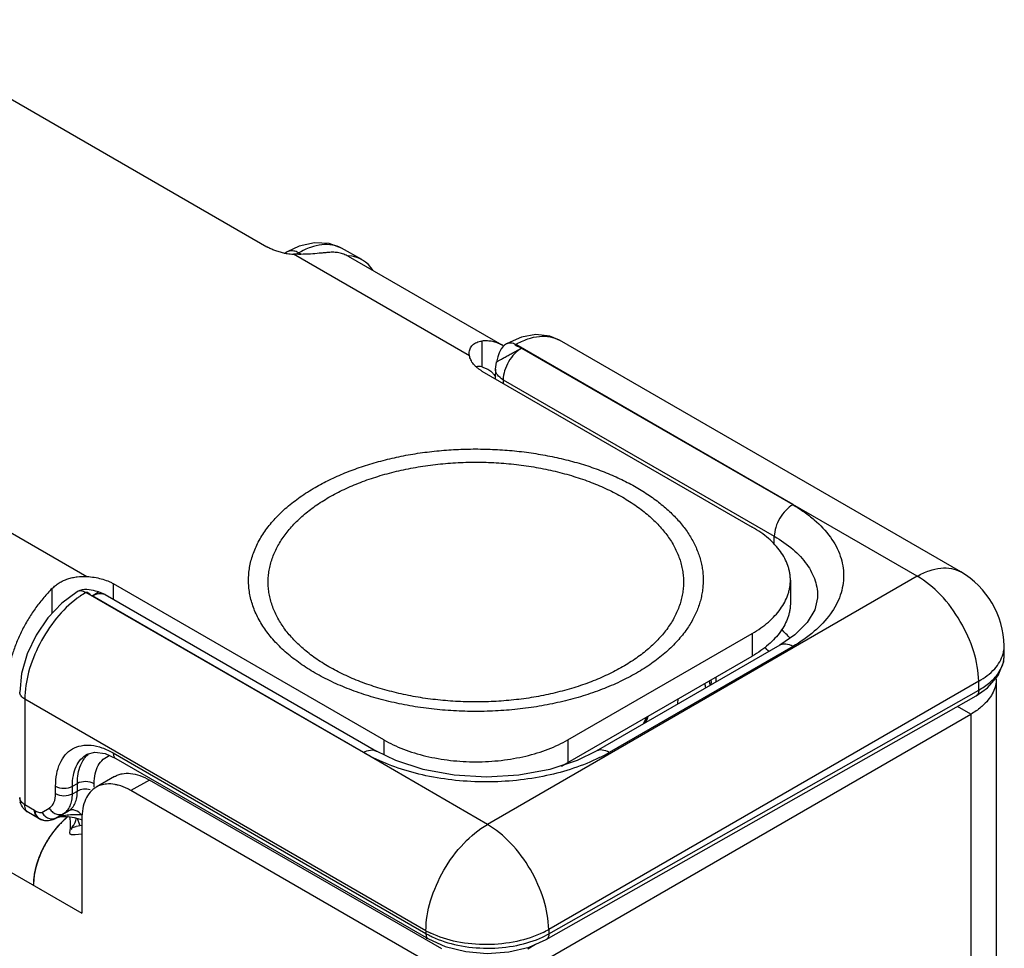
# Model space of a CAD drawing. Header units: inches. Extents: x 0 to 22, y 0 to 17.
# Tile 27 of 40: x 4.2 to 5.4, y 12.8 to 13.9. Entities that reach past the tile are written whole.
import ezdxf

# ---------------------------------------------------------------- set-up
doc = ezdxf.new("R2010")
doc.units = ezdxf.units.IN
doc.header["$LTSCALE"] = 1.21
doc.header["$MEASUREMENT"] = 0
doc.layers.get('0').update_dxf_attribs({"linetype": 'CONTINUOUS'})
for name, color, linetype in [('02___PRT_ALL_AXES', 7, 'CONTINUOUS'), ('03___PRT_ALL_CURVES', 7, 'CONTINUOUS'), ('FEATURES', 7, 'CONTINUOUS')]:
    doc.layers.add(name, color=color, linetype=linetype)

msp = doc.modelspace()

# ---------------------------------------------------------------- linework, layer by layer
at = {"color": 3, "linetype": 'CONTINUOUS'}
for p, q in [((2.906, 13.6524), (4.3019, 12.8464)), ((5.3546, 13.1165), (5.3546, 10.5209)), ((4.8364, 12.7934), (5.3254, 13.0757)), ((5.3254, 13.0757), (5.3254, 10.4801)), ((4.695, 12.7934), (4.3584, 12.9877)), ((4.2903, 12.9449), (4.2907, 12.9454)), ((4.2907, 12.9454), (4.2908, 12.9456)), ((4.2908, 12.9456), (4.2923, 12.9476)), ((4.2947, 12.946), (4.2908, 12.9449)), ((4.3019, 12.9477), (4.2954, 12.9462)), ((4.3019, 12.955), (4.3019, 12.8464)), ((4.2882, 12.9386), (4.2886, 12.9426)), ((4.2899, 12.9434), (4.2897, 12.9428)), ((4.2903, 12.9449), (4.2899, 12.9434)), ((4.2904, 12.9448), (4.2903, 12.9449)), ((4.2908, 12.9449), (4.2904, 12.9448)), ((4.3019, 12.9375), (4.2942, 12.9369))]:
    msp.add_line(p, q, dxfattribs=at)
at = {"color": 7, "linetype": 'CONTINUOUS'}
for p, q in [((4.552, 13.6145), (4.5384, 13.6081)), ((4.5384, 13.6081), (4.5359, 13.6066)), ((4.5516, 13.6069), (4.5488, 13.6053)), ((4.5545, 13.6053), (4.5516, 13.6069)), ((4.6243, 13.5992), (4.6009, 13.6122)), ((5.1204, 13.317), (4.8014, 13.5015)), ((5.3137, 13.2395), (4.8517, 13.5063)), ((4.8081, 13.4972), (5.1204, 13.317)), ((4.7781, 13.4732), (4.7793, 13.4812)), ((4.7797, 13.4825), (4.7793, 13.4812)), ((4.7625, 13.4709), (5.0737, 13.2912)), ((4.7781, 13.4732), (4.7779, 13.462)), ((4.7869, 13.4609), (4.7868, 13.4569)), ((4.7869, 13.4609), (5.0991, 13.2806)), ((5.2637, 13.2346), (5.1204, 13.317)), ((5.0988, 13.2711), (5.0991, 13.2806)), ((5.2637, 13.2346), (4.7687, 12.9488)), ((5.1176, 13.23), (5.1176, 13.2039)), ((4.6494, 13.0463), (4.3383, 13.2259)), ((4.626, 13.0315), (4.3064, 13.2157)), ((4.3138, 13.2119), (4.3209, 13.2165)), ((4.626, 13.0315), (4.3138, 13.2119)), ((4.3288, 13.2134), (4.3209, 13.2165)), ((4.3288, 13.2134), (4.6411, 13.0331)), ((5.1489, 13.2097), (5.1489, 13.2097)), ((4.8615, 13.0463), (5.0737, 13.1688)), ((5.0737, 13.1688), (5.0737, 13.1426)), ((5.1228, 13.167), (5.1053, 13.1551)), ((5.1053, 13.1551), (4.8939, 13.0331)), ((5.1203, 13.1537), (4.9089, 13.0316)), ((5.3638, 13.1444), (5.3637, 13.1544)), ((4.8615, 13.0201), (5.0737, 13.1426)), ((5.3344, 13.1136), (4.8394, 12.8278)), ((5.0265, 13.1134), (5.0261, 13.1094)), ((5.0265, 13.1134), (5.0265, 13.1129)), ((5.3345, 13.1035), (5.3344, 13.1136)), ((4.2362, 13.093), (4.2362, 12.9715)), ((4.698, 12.8263), (4.2362, 13.093)), ((4.8365, 12.8162), (5.3316, 13.097)), ((4.8395, 12.8228), (5.3345, 13.1035)), ((5.3316, 13.097), (5.3316, 13.097)), ((5.3254, 13.0757), (5.3098, 13.0846)), ((4.9484, 13.0645), (4.9522, 13.0725)), ((4.6494, 13.0463), (4.6494, 13.029)), ((4.8615, 13.0463), (4.8615, 13.0201)), ((4.3081, 13.0296), (4.317, 13.032)), ((4.3081, 13.0296), (4.3081, 13.0296)), ((4.317, 13.032), (4.3286, 13.0303)), ((4.3286, 13.0303), (4.3409, 13.0248)), ((4.338, 13.0311), (4.698, 12.8232)), ((4.3409, 13.0248), (4.7009, 12.8169)), ((4.7687, 12.9488), (4.626, 13.0315)), ((4.3396, 13.0039), (4.3184, 12.9917)), ((4.2717, 12.9842), (4.2717, 12.9928)), ((4.291, 12.9927), (4.2967, 12.9958)), ((4.291, 12.9841), (4.291, 12.9927)), ((4.2967, 12.9872), (4.2967, 12.9958)), ((4.316, 12.9917), (4.316, 12.9957)), ((4.3796, 12.9999), (4.3584, 12.9877)), ((4.7162, 12.8056), (4.3796, 12.9999)), ((4.291, 12.9841), (4.2967, 12.9872)), ((4.2475, 12.965), (4.2362, 12.9715)), ((4.2403, 12.9624), (4.2386, 12.9638)), ((4.2516, 12.9559), (4.2403, 12.9624)), ((4.2558, 12.9627), (4.2642, 12.9676)), ((4.2722, 12.9563), (4.2807, 12.9612)), ((4.2725, 12.9564), (4.2736, 12.9568)), ((4.2727, 12.9564), (4.2864, 12.9643)), ((4.2736, 12.9568), (4.2764, 12.9575)), ((4.2807, 12.9612), (4.2864, 12.9643)), ((4.2929, 12.9567), (4.2971, 12.9556)), ((4.2706, 12.9553), (4.2714, 12.9557)), ((4.2713, 12.9556), (4.2707, 12.9553)), ((4.2713, 12.9556), (4.2714, 12.9557)), ((4.2727, 12.9564), (4.2714, 12.9557)), ((4.2714, 12.9558), (4.2722, 12.9563)), ((4.2725, 12.9564), (4.2727, 12.9564)), ((4.2996, 12.948), (4.2968, 12.9557)), ((4.2971, 12.9556), (4.3012, 12.9543)), ((4.2899, 12.9447), (4.29, 12.9437)), ((4.698, 12.8263), (4.698, 12.8232)), ((4.8324, 12.8191), (4.8395, 12.8228)), ((4.8394, 12.8278), (4.8395, 12.8228)), ((4.6986, 12.8182), (4.6986, 12.8169)), ((4.7009, 12.8169), (4.7009, 12.8169)), ((4.8152, 12.8056), (4.8243, 12.8108))]:
    msp.add_line(p, q, dxfattribs=at)
for points in [[(4.6009, 13.6122), (4.5867, 13.6176), (4.5698, 13.6185), (4.552, 13.6145)], [(4.8517, 13.5063), (4.8405, 13.511), (4.8247, 13.5128), (4.808, 13.5098), (4.7915, 13.5026)], [(4.7915, 13.5026), (4.7909, 13.5023), (4.7886, 13.5006), (4.7865, 13.4986), (4.7848, 13.4965), (4.7835, 13.4942), (4.7824, 13.4919), (4.7816, 13.4895), (4.7809, 13.4871), (4.7797, 13.4825)], [(4.2996, 13.2182), (4.2969, 13.217), (4.2963, 13.2167)], [(4.3209, 13.2165), (4.3196, 13.2169), (4.3174, 13.2175), (4.3151, 13.2181), (4.3127, 13.2187), (4.3103, 13.2191), (4.3077, 13.2194), (4.305, 13.2194), (4.3023, 13.219), (4.2996, 13.2182)], [(4.2963, 13.2167), (4.2787, 13.2037), (4.2627, 13.1866), (4.2493, 13.1668), (4.239, 13.1451), (4.2325, 13.1226), (4.2303, 13.1011)], [(5.1489, 13.2097), (5.1459, 13.1959), (5.1371, 13.1812), (5.1228, 13.167)], [(5.3316, 13.097), (5.3447, 13.1061), (5.357, 13.1204), (5.3632, 13.1365), (5.3638, 13.1444)], [(4.9879, 13.0874), (4.9881, 13.0882), (4.9884, 13.0934)], [(4.9536, 13.0733), (4.9527, 13.0699), (4.9503, 13.0656)], [(4.8939, 13.0331), (4.872, 13.0224), (4.8405, 13.0121), (4.8051, 13.0055), (4.7678, 13.0033), (4.7304, 13.0055), (4.695, 13.0119), (4.6634, 13.0222), (4.6411, 13.0331)], [(4.2764, 12.9575), (4.2801, 12.9579), (4.2842, 12.9578), (4.2885, 12.9574), (4.2929, 12.9567)], [(4.7009, 12.8169), (4.7203, 12.8081), (4.7438, 12.8023), (4.7686, 12.8003), (4.7935, 12.8021), (4.817, 12.8076), (4.8365, 12.8162)]]:
    msp.add_lwpolyline(points, dxfattribs=at)
for centre, radius, start, end in [((5.2637, 13.1529), 0.1, 0.8586, 59.9972), ((4.3632, 13.1204), 0.111, 124.8198, 126.8816), ((4.3568, 13.1298), 0.0996, 120.3771, 124.8861), ((5.0027, 13.0627), 0.1523, 41.2487, 46.467), ((4.9882, 13.0489), 0.1442, 43.3905, 46.0753), ((5.3309, 13.154), 0.0328, 348.7553, 0.8009), ((5.3295, 13.1543), 0.0342, 344.3923, 348.7615), ((4.8846, 13.1195), 0.1476, 357.3907, 359.5542), ((4.9201, 13.0916), 0.101, 8.1229, 10.9666), ((4.9231, 13.0956), 0.103, 9.5923, 10.2707), ((4.9235, 13.0956), 0.1026, 9.3156, 9.592), ((4.9239, 13.0957), 0.1022, 8.099, 9.3163), ((4.9244, 13.0958), 0.1017, 7.3985, 8.0984), ((4.8797, 13.116), 0.1468, 358.9846, 359.715), ((4.8102, 13.2027), 0.1975, 296.3446, 299.9842), ((4.7879, 13.1477), 0.1473, 296.6216, 299.9858), ((4.2504, 12.9797), 0.0201, 180.0311, 195.0264), ((4.2959, 12.8519), 0.1081, 90.5801, 93.7306), ((4.296, 12.8497), 0.1103, 87.1208, 90.611), ((4.2616, 12.9732), 0.02, 239.9189, 274.7945), ((4.7465, 12.9136), 0.0998, 240.929, 244.5106), ((4.7476, 12.9096), 0.0996, 240.1433, 243.2574), ((4.7508, 12.9158), 0.1066, 243.2368, 244.5828), ((4.7889, 12.9153), 0.101, 295.8847, 299.9771)]:
    msp.add_arc(centre, radius, start, end, dxfattribs=at)
at = {"color": 3, "linetype": 'CONTINUOUS'}
for centre, radius, start, end in [((4.3394, 12.8915), 0.0852, 128.827, 130.349), ((4.3406, 12.8899), 0.0872, 128.8188, 130.16), ((4.3553, 12.8746), 0.1084, 137.6287, 140.2304), ((4.3525, 12.8772), 0.1047, 136.5479, 137.6251), ((4.3509, 12.8787), 0.1024, 135.4782, 136.5473), ((4.3484, 12.8812), 0.0988, 133.3174, 135.4888), ((4.3488, 12.8811), 0.0992, 133.5385, 135.4687), ((4.346, 12.884), 0.0953, 132.4106, 133.5371), ((4.3461, 12.8836), 0.0955, 132.1997, 133.3155), ((4.3425, 12.8878), 0.09, 130.3484, 132.4247), ((4.3432, 12.8869), 0.0912, 130.1604, 132.2114), ((4.2767, 12.9576), 0.0186, 327.1524, 330.1532), ((4.3221, 12.8456), 0.104, 104.8779, 105.2604), ((4.2704, 12.9598), 0.0253, 348.5935, 349.7166), ((4.2697, 12.9599), 0.026, 349.7177, 351.0462), ((4.3609, 12.87), 0.1157, 140.2368, 146.7222), ((4.3647, 12.8673), 0.1204, 149.7203, 155.509), ((4.3654, 12.8669), 0.1211, 146.6711, 149.7289), ((4.3612, 12.8689), 0.1165, 155.5248, 158.6542), ((4.3421, 12.8751), 0.0964, 165.5236, 168.2995)]:
    msp.add_arc(centre, radius, start, end, dxfattribs=at)
at = {"color": 7, "linetype": 'CONTINUOUS'}
msp.add_ellipse((4.5752, 13.5121), major_axis=(0.0493, 0.087), ratio=0.572358, start_param=5.975791, end_param=6.565757, dxfattribs=at)
for points, knots in [([(4.6009, 13.6122), (4.5977, 13.614), (4.5902, 13.6166), (4.5778, 13.6168), (4.5645, 13.6135), (4.5559, 13.6094), (4.5516, 13.6069)], [0, 0, 0, 0, 0.216954, 0.450105, 0.709771, 1, 1, 1, 1]), ([(4.5444, 13.6093), (4.5439, 13.6093), (4.5418, 13.6094), (4.5397, 13.6088), (4.5384, 13.6081)], [0, 0, 0, 0, 0.265768, 1, 1, 1, 1]), ([(4.5516, 13.6069), (4.551, 13.6072), (4.5487, 13.6084), (4.5463, 13.6091), (4.5444, 13.6093)], [0, 0, 0, 0, 0.270234, 1, 1, 1, 1]), ([(4.7915, 13.5026), (4.7928, 13.5034), (4.7965, 13.5039), (4.7997, 13.5025), (4.8014, 13.5015)], [0, 0, 0, 0, 0.448591, 1, 1, 1, 1]), ([(4.8081, 13.4972), (4.8077, 13.4975), (4.8069, 13.4978), (4.8054, 13.4985), (4.8037, 13.4991), (4.8022, 13.4998), (4.8013, 13.5003), (4.8009, 13.5007), (4.8009, 13.5013), (4.8012, 13.5014), (4.8014, 13.5015)], [0, 0, 0, 0, 0.133444, 0.291683, 0.541391, 0.757912, 0.838165, 0.894806, 0.937417, 1, 1, 1, 1]), ([(4.8014, 13.5015), (4.8058, 13.504), (4.8146, 13.5082), (4.8281, 13.5113), (4.8407, 13.511), (4.8484, 13.5082), (4.8517, 13.5063)], [0, 0, 0, 0, 0.289121, 0.548303, 0.781828, 1, 1, 1, 1]), ([(4.7793, 13.4812), (4.7793, 13.4813), (4.7796, 13.4815), (4.7801, 13.4818), (4.7809, 13.4823), (4.7821, 13.483), (4.7835, 13.4838), (4.7858, 13.4851), (4.7893, 13.4871), (4.7938, 13.4896), (4.7987, 13.4922), (4.8034, 13.4948), (4.8066, 13.4964), (4.8081, 13.4972)], [0, 0, 0, 0, 0.007418, 0.026083, 0.055755, 0.095852, 0.14575, 0.20456, 0.344461, 0.505617, 0.676544, 0.84564, 1, 1, 1, 1]), ([(4.8081, 13.4972), (4.8051, 13.4955), (4.7995, 13.4908), (4.7928, 13.4818), (4.7883, 13.4716), (4.7869, 13.4644), (4.7869, 13.4609)], [0, 0, 0, 0, 0.236742, 0.498927, 0.761702, 1, 1, 1, 1]), ([(4.7869, 13.4609), (4.7844, 13.4624), (4.781, 13.465), (4.7784, 13.4697), (4.7781, 13.4721), (4.7781, 13.4732)], [0, 0, 0, 0, 0.550381, 0.783396, 1, 1, 1, 1]), ([(4.5704, 13.3369), (4.5758, 13.34), (4.5871, 13.3459), (4.6049, 13.3538), (4.6238, 13.3608), (4.6437, 13.3668), (4.6644, 13.3719), (4.6858, 13.3759), (4.7077, 13.3788), (4.7299, 13.3806), (4.7523, 13.3813), (4.7748, 13.3809), (4.7971, 13.3794), (4.8191, 13.3768), (4.8406, 13.3731), (4.8615, 13.3684), (4.8817, 13.3626), (4.9009, 13.3559), (4.919, 13.3482), (4.9359, 13.3397), (4.9515, 13.3304), (4.9657, 13.3203), (4.9784, 13.3095), (4.9894, 13.2982), (4.9987, 13.2863), (5.0062, 13.2741), (5.0109, 13.2634), (5.0137, 13.2548), (5.0153, 13.2484), (5.0165, 13.2419), (5.0171, 13.2354), (5.0173, 13.2289), (5.0169, 13.2224), (5.0161, 13.2159), (5.0148, 13.2095), (5.0131, 13.203), (5.0101, 13.1945), (5.005, 13.1839), (5, 13.1759), (4.9972, 13.172)], [0, 0, 0, 0, 0.032049, 0.065388, 0.099897, 0.135458, 0.171931, 0.209156, 0.24696, 0.285164, 0.323583, 0.362028, 0.40031, 0.438242, 0.475645, 0.512345, 0.548179, 0.583001, 0.616681, 0.649112, 0.680212, 0.709932, 0.738257, 0.765215, 0.790884, 0.815392, 0.838923, 0.850402, 0.861731, 0.872947, 0.884088, 0.895195, 0.906309, 0.917471, 0.92872, 0.940095, 0.951632, 0.97531, 1, 1, 1, 1]), ([(4.5864, 13.3255), (4.5921, 13.3288), (4.6039, 13.335), (4.6228, 13.343), (4.6429, 13.3499), (4.6641, 13.3557), (4.6862, 13.3602), (4.7089, 13.3635), (4.7321, 13.3655), (4.7555, 13.3662), (4.7789, 13.3655), (4.802, 13.3635), (4.8248, 13.3602), (4.8468, 13.3557), (4.868, 13.3499), (4.8881, 13.343), (4.907, 13.335), (4.9244, 13.3259), (4.9377, 13.3174), (4.9475, 13.3102), (4.9543, 13.3047), (4.9605, 13.299), (4.9663, 13.2931), (4.9716, 13.287), (4.9779, 13.2789), (4.9845, 13.2683), (4.9893, 13.2572), (4.9921, 13.2482), (4.9935, 13.2414), (4.9944, 13.2347), (4.9947, 13.2279), (4.9944, 13.2211), (4.9935, 13.2143), (4.9921, 13.2076), (4.9893, 13.1986), (4.9845, 13.1874), (4.9765, 13.1746), (4.9663, 13.1624), (4.9542, 13.1507), (4.9402, 13.1399), (4.9299, 13.1334), (4.9245, 13.1303)], [0, 0, 0, 0, 0.03253, 0.066532, 0.101848, 0.138316, 0.175733, 0.213878, 0.252517, 0.291405, 0.330292, 0.368929, 0.407074, 0.444491, 0.480962, 0.516285, 0.550291, 0.582837, 0.613826, 0.628723, 0.643216, 0.657309, 0.671008, 0.684326, 0.697279, 0.722169, 0.74593, 0.757492, 0.768898, 0.780197, 0.791443, 0.802688, 0.813988, 0.825394, 0.836958, 0.860719, 0.885611, 0.911869, 0.939646, 0.969026, 1, 1, 1, 1]), ([(4.9405, 13.1231), (4.9343, 13.1196), (4.9213, 13.1128), (4.9007, 13.104), (4.8787, 13.0964), (4.8555, 13.0901), (4.8313, 13.0851), (4.8065, 13.0815), (4.7811, 13.0794), (4.7555, 13.0786), (4.7299, 13.0794), (4.7045, 13.0815), (4.6796, 13.0851), (4.6555, 13.0901), (4.6323, 13.0964), (4.6102, 13.104), (4.5896, 13.1128), (4.5705, 13.1227), (4.556, 13.132), (4.5453, 13.1399), (4.5379, 13.1459), (4.531, 13.1522), (4.5246, 13.1586), (4.5188, 13.1653), (4.512, 13.1742), (4.5048, 13.1857), (4.4994, 13.1979), (4.4965, 13.2078), (4.4949, 13.2151), (4.494, 13.2226), (4.4936, 13.23), (4.494, 13.2374), (4.4949, 13.2449), (4.4965, 13.2522), (4.4995, 13.2621), (4.5048, 13.2743), (4.5135, 13.2883), (4.5246, 13.3017), (4.5379, 13.3144), (4.5533, 13.3263), (4.5645, 13.3334), (4.5704, 13.3369)], [0, 0, 0, 0, 0.03253, 0.066531, 0.101848, 0.138315, 0.175733, 0.213878, 0.252517, 0.291405, 0.330292, 0.368929, 0.407074, 0.444491, 0.480962, 0.516286, 0.550291, 0.582837, 0.613826, 0.628723, 0.643216, 0.657309, 0.671008, 0.684326, 0.697279, 0.72217, 0.74593, 0.757492, 0.768898, 0.780197, 0.791443, 0.802688, 0.813988, 0.825394, 0.836958, 0.860719, 0.885611, 0.911869, 0.939647, 0.969026, 1, 1, 1, 1]), ([(4.9245, 13.1303), (4.9189, 13.127), (4.907, 13.1208), (4.8882, 13.1128), (4.868, 13.1058), (4.8468, 13.1001), (4.8248, 13.0955), (4.802, 13.0922), (4.7789, 13.0903), (4.7555, 13.0896), (4.7321, 13.0903), (4.7089, 13.0922), (4.6862, 13.0955), (4.6641, 13.1001), (4.6429, 13.1058), (4.6228, 13.1128), (4.6039, 13.1208), (4.5865, 13.1299), (4.5732, 13.1383), (4.5634, 13.1455), (4.5567, 13.1511), (4.5504, 13.1568), (4.5446, 13.1627), (4.5393, 13.1687), (4.533, 13.1769), (4.5265, 13.1874), (4.5216, 13.1986), (4.5189, 13.2076), (4.5174, 13.2143), (4.5166, 13.2211), (4.5163, 13.2279), (4.5166, 13.2347), (4.5174, 13.2415), (4.5189, 13.2482), (4.5216, 13.2572), (4.5265, 13.2683), (4.5345, 13.2811), (4.5446, 13.2934), (4.5567, 13.305), (4.5707, 13.3159), (4.581, 13.3224), (4.5864, 13.3255)], [0, 0, 0, 0, 0.03253, 0.066532, 0.101848, 0.138316, 0.175733, 0.213879, 0.252517, 0.291405, 0.330292, 0.36893, 0.407074, 0.444491, 0.480962, 0.516286, 0.550291, 0.582837, 0.613826, 0.628723, 0.643216, 0.657309, 0.671008, 0.684326, 0.697279, 0.722169, 0.74593, 0.757492, 0.768898, 0.780197, 0.791443, 0.802688, 0.813988, 0.825394, 0.836957, 0.860719, 0.885611, 0.911869, 0.939646, 0.969026, 1, 1, 1, 1]), ([(5.1203, 13.3169), (5.1174, 13.3152), (5.1117, 13.3105), (5.1051, 13.3015), (5.1005, 13.2914), (5.0992, 13.2841), (5.0991, 13.2806)], [0, 0, 0, 0, 0.236707, 0.498914, 0.761711, 1, 1, 1, 1]), ([(5.1204, 13.317), (5.1249, 13.3144), (5.1334, 13.3089), (5.1486, 13.2971), (5.164, 13.2809), (5.1761, 13.2588), (5.1803, 13.2353), (5.1761, 13.2118), (5.164, 13.1897), (5.145, 13.1697), (5.1291, 13.1587), (5.1203, 13.1537)], [0, 0, 0, 0, 0.074187, 0.144743, 0.274398, 0.391026, 0.499956, 0.608883, 0.725508, 0.855145, 1, 1, 1, 1]), ([(5.1176, 13.23), (5.1176, 13.2314), (5.1175, 13.2343), (5.1169, 13.2385), (5.116, 13.2427), (5.1143, 13.2484), (5.1113, 13.2554), (5.1062, 13.2634), (5.0999, 13.2711), (5.0923, 13.2784), (5.0835, 13.2852), (5.077, 13.2893), (5.0737, 13.2912)], [0, 0, 0, 0, 0.053916, 0.108091, 0.162776, 0.218213, 0.332138, 0.451467, 0.577346, 0.71056, 0.851506, 1, 1, 1, 1]), ([(5.0991, 13.2806), (5.1067, 13.2763), (5.1205, 13.2668), (5.1369, 13.2494), (5.147, 13.2301), (5.1491, 13.2163), (5.1489, 13.2097)], [0, 0, 0, 0, 0.290157, 0.549141, 0.781893, 1, 1, 1, 1]), ([(5.2637, 13.2346), (5.2681, 13.2371), (5.2768, 13.2413), (5.2902, 13.2445), (5.3028, 13.2442), (5.3104, 13.2415), (5.3137, 13.2395)], [0, 0, 0, 0, 0.289778, 0.549072, 0.782228, 1, 1, 1, 1]), ([(5.0737, 13.1688), (5.077, 13.1707), (5.0835, 13.1748), (5.0923, 13.1816), (5.0999, 13.1889), (5.1062, 13.1966), (5.1113, 13.2046), (5.1143, 13.2116), (5.116, 13.2173), (5.1169, 13.2215), (5.1175, 13.2257), (5.1176, 13.2286), (5.1176, 13.23)], [0, 0, 0, 0, 0.148494, 0.28944, 0.422654, 0.548533, 0.667862, 0.781787, 0.837224, 0.891909, 0.946084, 1, 1, 1, 1]), ([(5.3344, 13.1136), (5.3342, 13.1251), (5.3297, 13.1493), (5.3144, 13.1832), (5.2924, 13.2131), (5.2736, 13.2289), (5.2637, 13.2346)], [0, 0, 0, 0, 0.238292, 0.501083, 0.763285, 1, 1, 1, 1]), ([(4.3064, 13.2157), (4.3047, 13.2167), (4.3014, 13.2181), (4.2976, 13.2175), (4.2963, 13.2167)], [0, 0, 0, 0, 0.550124, 1, 1, 1, 1]), ([(4.2966, 13.2092), (4.2877, 13.2026), (4.2714, 13.1863), (4.2524, 13.1573), (4.2397, 13.1256), (4.2362, 13.1035), (4.2362, 13.093)], [0, 0, 0, 0, 0.24504, 0.507852, 0.766457, 1, 1, 1, 1]), ([(4.3138, 13.2119), (4.3131, 13.2122), (4.3118, 13.2132), (4.3103, 13.2145), (4.3091, 13.2154), (4.3082, 13.2159), (4.3072, 13.2161), (4.3066, 13.2159), (4.3064, 13.2157)], [0, 0, 0, 0, 0.269938, 0.551781, 0.680817, 0.795512, 0.897439, 1, 1, 1, 1]), ([(4.3138, 13.2119), (4.3144, 13.2122), (4.3166, 13.2134), (4.3191, 13.2142), (4.3209, 13.2146)], [0, 0, 0, 0, 0.267727, 1, 1, 1, 1]), ([(4.3209, 13.2146), (4.3223, 13.2148), (4.325, 13.2149), (4.3277, 13.214), (4.3288, 13.2134)], [0, 0, 0, 0, 0.521384, 1, 1, 1, 1]), ([(5.1176, 13.2039), (5.1176, 13.2025), (5.1175, 13.1996), (5.1169, 13.1954), (5.116, 13.1911), (5.1143, 13.1855), (5.1113, 13.1785), (5.1062, 13.1705), (5.0999, 13.1628), (5.0923, 13.1555), (5.0835, 13.1487), (5.077, 13.1446), (5.0737, 13.1426)], [0, 0, 0, 0, 0.053916, 0.108091, 0.162776, 0.218213, 0.332138, 0.451467, 0.577346, 0.71056, 0.851506, 1, 1, 1, 1]), ([(4.9972, 13.172), (4.9938, 13.1673), (4.9882, 13.1605), (4.9799, 13.1521), (4.9706, 13.1436), (4.9576, 13.1336), (4.9464, 13.1265), (4.9405, 13.1231)], [0, 0, 0, 0, 0.229582, 0.349333, 0.47251, 0.729312, 1, 1, 1, 1]), ([(5.1203, 13.1537), (5.1178, 13.1551), (5.1139, 13.1567), (5.1086, 13.1565), (5.1063, 13.1557), (5.1053, 13.1551)], [0, 0, 0, 0, 0.547698, 0.781681, 1, 1, 1, 1]), ([(5.3344, 13.1136), (5.3412, 13.1175), (5.3529, 13.1261), (5.3607, 13.1388), (5.3624, 13.1451)], [0, 0, 0, 0, 0.545493, 1, 1, 1, 1]), ([(5.3345, 13.1035), (5.339, 13.1061), (5.347, 13.1115), (5.3566, 13.1215), (5.3626, 13.1326), (5.3639, 13.1406), (5.3638, 13.1444)], [0, 0, 0, 0, 0.290808, 0.550135, 0.782742, 1, 1, 1, 1]), ([(4.2362, 13.093), (4.2345, 13.0939), (4.2317, 13.0961), (4.2303, 13.0996), (4.2303, 13.1011)], [0, 0, 0, 0, 0.550744, 1, 1, 1, 1]), ([(5.3345, 13.1035), (5.3345, 13.1022), (5.3342, 13.0996), (5.3326, 13.0975), (5.3316, 13.097)], [0, 0, 0, 0, 0.551597, 1, 1, 1, 1]), ([(4.2717, 12.9928), (4.2717, 12.9976), (4.2724, 13.0066), (4.2761, 13.019), (4.2822, 13.0291), (4.2908, 13.0363), (4.3013, 13.0401), (4.3131, 13.0404), (4.3257, 13.0374), (4.3339, 13.0335), (4.338, 13.0311)], [0, 0, 0, 0, 0.144862, 0.274479, 0.391073, 0.499971, 0.608876, 0.725486, 0.855121, 1, 1, 1, 1]), ([(4.6494, 13.0463), (4.653, 13.0442), (4.6604, 13.0403), (4.6722, 13.0353), (4.6848, 13.0309), (4.6981, 13.0273), (4.712, 13.0245), (4.7262, 13.0224), (4.7408, 13.0212), (4.7555, 13.0208), (4.7701, 13.0212), (4.7847, 13.0224), (4.7989, 13.0245), (4.8128, 13.0273), (4.8261, 13.0309), (4.8387, 13.0353), (4.8505, 13.0403), (4.858, 13.0442), (4.8615, 13.0463)], [0, 0, 0, 0, 0.055812, 0.11418, 0.174792, 0.237354, 0.301548, 0.366993, 0.433284, 0.5, 0.566716, 0.633007, 0.698452, 0.762646, 0.825208, 0.88582, 0.944188, 1, 1, 1, 1]), ([(4.291, 12.9927), (4.291, 12.9968), (4.2916, 13.0046), (4.2948, 13.0154), (4.3003, 13.024), (4.3054, 13.0281), (4.3081, 13.0296)], [0, 0, 0, 0, 0.289955, 0.548977, 0.781887, 1, 1, 1, 1]), ([(4.3045, 13.0244), (4.3049, 13.0249), (4.3064, 13.027), (4.3083, 13.0288), (4.3097, 13.03)], [0, 0, 0, 0, 0.255507, 1, 1, 1, 1]), ([(4.316, 12.9957), (4.316, 12.9996), (4.3167, 13.0068), (4.3201, 13.0166), (4.326, 13.0241), (4.3313, 13.0271), (4.334, 13.028)], [0, 0, 0, 0, 0.292802, 0.550164, 0.78009, 1, 1, 1, 1]), ([(4.338, 13.0311), (4.338, 13.0298), (4.3383, 13.0273), (4.3399, 13.0253), (4.3409, 13.0248)], [0, 0, 0, 0, 0.550747, 1, 1, 1, 1]), ([(4.6372, 13.0256), (4.6362, 13.0261), (4.6324, 13.028), (4.6287, 13.03), (4.626, 13.0315)], [0, 0, 0, 0, 0.253768, 1, 1, 1, 1]), ([(4.6261, 13.0316), (4.6286, 13.033), (4.6325, 13.0346), (4.6378, 13.0345), (4.6401, 13.0336), (4.6411, 13.0331)], [0, 0, 0, 0, 0.547704, 0.78168, 1, 1, 1, 1]), ([(4.8978, 13.0257), (4.8786, 13.0161), (4.8356, 13.0022), (4.779, 12.9966), (4.7324, 12.9989), (4.6984, 13.0042), (4.6664, 13.0129), (4.6465, 13.0211), (4.6372, 13.0256)], [0, 0, 0, 0, 0.239267, 0.499532, 0.631224, 0.760163, 0.883813, 1, 1, 1, 1]), ([(4.9089, 13.0316), (4.9064, 13.033), (4.9024, 13.0346), (4.8971, 13.0345), (4.8949, 13.0336), (4.8939, 13.0331)], [0, 0, 0, 0, 0.547704, 0.78168, 1, 1, 1, 1]), ([(4.2967, 12.9958), (4.2967, 12.9986), (4.2973, 13.0085), (4.3003, 13.0186), (4.3045, 13.0244)], [0, 0, 0, 0, 0.280308, 1, 1, 1, 1]), ([(4.3396, 13.0039), (4.3409, 13.0047), (4.3437, 13.006), (4.3498, 13.0077), (4.3584, 13.0079), (4.3691, 13.0053), (4.3761, 13.002), (4.3796, 12.9999)], [0, 0, 0, 0, 0.108169, 0.218371, 0.451322, 0.710512, 1, 1, 1, 1]), ([(4.2717, 12.9928), (4.2746, 12.9912), (4.2813, 12.9898), (4.2881, 12.9911), (4.291, 12.9927)], [0, 0, 0, 0, 0.498873, 1, 1, 1, 1]), ([(4.316, 12.9957), (4.3132, 12.9974), (4.3064, 12.9987), (4.2996, 12.9975), (4.2967, 12.9958)], [0, 0, 0, 0, 0.498873, 1, 1, 1, 1]), ([(4.2362, 12.9715), (4.2345, 12.9725), (4.2317, 12.9747), (4.2303, 12.9782), (4.2303, 12.9797)], [0, 0, 0, 0, 0.550791, 1, 1, 1, 1]), ([(4.2642, 12.9676), (4.2654, 12.9683), (4.2676, 12.9702), (4.271, 12.9756), (4.2717, 12.9807), (4.2717, 12.9842)], [0, 0, 0, 0, 0.218428, 0.452345, 1, 1, 1, 1]), ([(4.2717, 12.9842), (4.2746, 12.9825), (4.2813, 12.9812), (4.2881, 12.9825), (4.291, 12.9841)], [0, 0, 0, 0, 0.498873, 1, 1, 1, 1]), ([(4.2807, 12.9612), (4.2823, 12.9621), (4.2854, 12.9647), (4.2887, 12.9701), (4.2906, 12.9767), (4.291, 12.9815), (4.291, 12.9841)], [0, 0, 0, 0, 0.217356, 0.450471, 0.709907, 1, 1, 1, 1]), ([(4.2864, 12.9643), (4.288, 12.9653), (4.2911, 12.9679), (4.2944, 12.9733), (4.2963, 12.9799), (4.2967, 12.9847), (4.2967, 12.9872)], [0, 0, 0, 0, 0.218173, 0.451447, 0.710538, 1, 1, 1, 1]), ([(4.3116, 12.9888), (4.3091, 12.9894), (4.3039, 12.9897), (4.2988, 12.9884), (4.2967, 12.9872)], [0, 0, 0, 0, 0.517872, 1, 1, 1, 1]), ([(4.2386, 12.9638), (4.2382, 12.9642), (4.2366, 12.9665), (4.2362, 12.9694), (4.2362, 12.9715)], [0, 0, 0, 0, 0.222228, 1, 1, 1, 1]), ([(4.2475, 12.965), (4.2489, 12.9642), (4.2513, 12.9628), (4.2547, 12.9621), (4.2558, 12.9627)], [0, 0, 0, 0, 0.56768, 1, 1, 1, 1]), ([(4.2475, 12.965), (4.2476, 12.9645), (4.2479, 12.9627), (4.2483, 12.9609), (4.2489, 12.9598)], [0, 0, 0, 0, 0.267649, 1, 1, 1, 1]), ([(4.2516, 12.9559), (4.2503, 12.9566), (4.2479, 12.9596), (4.2475, 12.9631), (4.2475, 12.965)], [0, 0, 0, 0, 0.449225, 1, 1, 1, 1]), ([(4.2489, 12.9598), (4.2501, 12.9575), (4.2548, 12.9538), (4.2604, 12.953), (4.2633, 12.9532)], [0, 0, 0, 0, 0.473141, 1, 1, 1, 1]), ([(4.2558, 12.9627), (4.2566, 12.9612), (4.2589, 12.9585), (4.2632, 12.9557), (4.2679, 12.9548), (4.2709, 12.9556), (4.2722, 12.9563)], [0, 0, 0, 0, 0.272376, 0.532435, 0.773582, 1, 1, 1, 1]), ([(4.2642, 12.9676), (4.2651, 12.9661), (4.2673, 12.9633), (4.2716, 12.9606), (4.2763, 12.9597), (4.2794, 12.9605), (4.2807, 12.9612)], [0, 0, 0, 0, 0.27252, 0.532546, 0.773636, 1, 1, 1, 1]), ([(4.2889, 12.9597), (4.2862, 12.9596), (4.2821, 12.9591), (4.2767, 12.958), (4.2739, 12.9571), (4.2727, 12.9564)], [0, 0, 0, 0, 0.478332, 0.742819, 1, 1, 1, 1]), ([(4.3015, 12.9598), (4.2997, 12.9622), (4.2959, 12.965), (4.2902, 12.9657), (4.2875, 12.965), (4.2864, 12.9643)], [0, 0, 0, 0, 0.527514, 0.769979, 1, 1, 1, 1]), ([(4.2714, 12.9557), (4.2712, 12.9556), (4.2704, 12.9552), (4.2712, 12.9557), (4.2714, 12.9558)], [0, 0, 0, 0, 0.471844, 1, 1, 1, 1]), ([(4.698, 12.8263), (4.698, 12.8379), (4.7023, 12.8624), (4.7175, 12.8967), (4.7397, 12.927), (4.7587, 12.943), (4.7687, 12.9488)], [0, 0, 0, 0, 0.237217, 0.499992, 0.76277, 1, 1, 1, 1]), ([(4.8394, 12.8278), (4.8392, 12.8393), (4.8347, 12.8635), (4.8195, 12.8974), (4.7974, 12.9273), (4.7786, 12.9431), (4.7687, 12.9488)], [0, 0, 0, 0, 0.238292, 0.501083, 0.763285, 1, 1, 1, 1]), ([(4.698, 12.8232), (4.698, 12.8219), (4.6984, 12.8194), (4.7, 12.8174), (4.7009, 12.8169)], [0, 0, 0, 0, 0.550744, 1, 1, 1, 1]), ([(4.833, 12.8244), (4.8234, 12.8197), (4.802, 12.8128), (4.7682, 12.8093), (4.7345, 12.8123), (4.7131, 12.8189), (4.7035, 12.8235)], [0, 0, 0, 0, 0.240728, 0.501633, 0.761665, 1, 1, 1, 1]), ([(4.8395, 12.8228), (4.8395, 12.8214), (4.8392, 12.8189), (4.8375, 12.8168), (4.8365, 12.8162)], [0, 0, 0, 0, 0.551585, 1, 1, 1, 1]), ([(4.7051, 12.8195), (4.7145, 12.815), (4.7355, 12.8084), (4.7687, 12.8052), (4.8019, 12.8082), (4.8229, 12.8147), (4.8324, 12.8191)], [0, 0, 0, 0, 0.240133, 0.500216, 0.760186, 1, 1, 1, 1])]:
    msp.add_open_spline(points, degree=3, knots=knots, dxfattribs=at)
at = {"color": 3, "linetype": 'CONTINUOUS'}
for points, knots in [([(5.3546, 13.1165), (5.3546, 13.1139), (5.354, 13.1085), (5.3512, 13.1008), (5.3466, 13.0934), (5.3426, 13.0889), (5.3404, 13.0868)], [0, 0, 0, 0, 0.231476, 0.470993, 0.725497, 1, 1, 1, 1]), ([(5.3404, 13.0868), (5.3393, 13.0857), (5.3346, 13.0816), (5.3295, 13.078), (5.3254, 13.0757)], [0, 0, 0, 0, 0.238124, 1, 1, 1, 1]), ([(4.3184, 12.9917), (4.3171, 12.9909), (4.3146, 12.9891), (4.3101, 12.9847), (4.3056, 12.9774), (4.3025, 12.9668), (4.3019, 12.9591), (4.3019, 12.955)], [0, 0, 0, 0, 0.108172, 0.218376, 0.45133, 0.710518, 1, 1, 1, 1]), ([(4.3301, 12.9953), (4.3281, 12.9951), (4.324, 12.9943), (4.3202, 12.9927), (4.3184, 12.9917)], [0, 0, 0, 0, 0.508064, 1, 1, 1, 1]), ([(4.3438, 12.9939), (4.3426, 12.9942), (4.3381, 12.9953), (4.3335, 12.9956), (4.3301, 12.9953)], [0, 0, 0, 0, 0.264334, 1, 1, 1, 1]), ([(4.3584, 12.9877), (4.3572, 12.9884), (4.3525, 12.9909), (4.3476, 12.9929), (4.3438, 12.9939)], [0, 0, 0, 0, 0.263339, 1, 1, 1, 1]), ([(4.2889, 12.9496), (4.2889, 12.9501), (4.2888, 12.9527), (4.2885, 12.9553), (4.2881, 12.9572)], [0, 0, 0, 0, 0.221232, 1, 1, 1, 1]), ([(4.2781, 12.9507), (4.2757, 12.9483), (4.2711, 12.9431), (4.2649, 12.9348), (4.2594, 12.9258), (4.2547, 12.9164), (4.2509, 12.9068), (4.2482, 12.8972), (4.2464, 12.8879), (4.246, 12.8817), (4.246, 12.8787)], [0, 0, 0, 0, 0.126205, 0.255818, 0.386887, 0.517493, 0.645841, 0.770152, 0.888706, 1, 1, 1, 1]), ([(4.2886, 12.9426), (4.2887, 12.9436), (4.289, 12.9459), (4.289, 12.9483), (4.2889, 12.9496)], [0, 0, 0, 0, 0.439209, 1, 1, 1, 1]), ([(4.2928, 12.9484), (4.293, 12.9488), (4.2941, 12.9508), (4.2948, 12.953), (4.2952, 12.9548)], [0, 0, 0, 0, 0.208037, 1, 1, 1, 1]), ([(4.2942, 12.9369), (4.2937, 12.9369), (4.2928, 12.9369), (4.2915, 12.9368), (4.2904, 12.9369), (4.2896, 12.937), (4.289, 12.9372), (4.2884, 12.9377), (4.2883, 12.9382), (4.2882, 12.9386)], [0, 0, 0, 0, 0.228218, 0.414572, 0.563264, 0.679323, 0.76962, 0.844477, 1, 1, 1, 1]), ([(4.2527, 12.9113), (4.2523, 12.9103), (4.2508, 12.9063), (4.2496, 12.9023), (4.2488, 12.8992)], [0, 0, 0, 0, 0.254098, 1, 1, 1, 1]), ([(4.2477, 12.8946), (4.2474, 12.8933), (4.2465, 12.888), (4.246, 12.8827), (4.246, 12.8787)], [0, 0, 0, 0, 0.26063, 1, 1, 1, 1])]:
    msp.add_open_spline(points, degree=3, knots=knots, dxfattribs=at)
at = {"color": 7, "linetype": 'CONTINUOUS'}
for points in [[(4.2345, 12.9675), (4.2329, 12.9695), (4.2317, 12.972), (4.231, 12.9745)], [(4.2403, 12.9624), (4.2381, 12.9637), (4.2361, 12.9654), (4.2345, 12.9675)], [(4.2633, 12.9532), (4.2659, 12.9535), (4.2684, 12.9542), (4.2707, 12.9553)]]:
    msp.add_open_spline(points, degree=3, dxfattribs=at)
at = {"layer": '02___PRT_ALL_AXES', "color": 7, "linetype": 'CONTINUOUS'}
msp.add_line((4.6085, 13.603), (4.7853, 13.5009), dxfattribs=at)
at = {"layer": '03___PRT_ALL_CURVES', "color": 40, "linetype": 'CONTINUOUS'}
for p, q in [((4.2847, 12.9568), (4.283, 12.9554)), ((4.2858, 12.9577), (4.2847, 12.9568)), ((4.2815, 12.954), (4.2803, 12.9529)), ((4.283, 12.9554), (4.2815, 12.954)), ((4.3019, 12.9477), (4.3019, 12.8464))]:
    msp.add_line(p, q, dxfattribs=at)
msp.add_open_spline([(4.2803, 12.9529), (4.2797, 12.9522), (4.2785, 12.951), (4.277, 12.9493), (4.2758, 12.9481), (4.275, 12.9471), (4.2741, 12.9461), (4.2732, 12.9452), (4.2724, 12.9444), (4.2719, 12.9438), (4.2716, 12.9435), (4.2714, 12.9432), (4.2712, 12.943), (4.2711, 12.9429), (4.271, 12.9428), (4.2709, 12.9427), (4.2709, 12.9426), (4.2708, 12.9426), (4.2708, 12.9425), (4.2707, 12.9425), (4.2707, 12.9423), (4.2705, 12.9422), (4.2704, 12.9419), (4.2701, 12.9416), (4.2698, 12.9411), (4.2694, 12.9405), (4.2689, 12.9398), (4.2682, 12.9389), (4.2674, 12.9378), (4.2666, 12.9367), (4.2658, 12.9355), (4.2651, 12.9344), (4.2644, 12.9335), (4.2639, 12.9328), (4.2635, 12.9322), (4.2632, 12.9318), (4.2629, 12.9314), (4.2627, 12.9312), (4.2626, 12.931), (4.2625, 12.9308), (4.2625, 12.9308), (4.2624, 12.9307), (4.2624, 12.9307), (4.2624, 12.9306), (4.2623, 12.9305), (4.2622, 12.9304), (4.2621, 12.9302), (4.262, 12.9299), (4.2618, 12.9296), (4.2616, 12.9292), (4.2612, 12.9285), (4.2607, 12.9275), (4.26, 12.9263), (4.2594, 12.9251), (4.2587, 12.9239), (4.2581, 12.9227), (4.2576, 12.9217), (4.2571, 12.9209), (4.2568, 12.9203), (4.2565, 12.9197), (4.2562, 12.9192), (4.256, 12.9188), (4.2558, 12.9185), (4.2557, 12.9183), (4.2557, 12.9182), (4.2556, 12.918), (4.2555, 12.918), (4.2555, 12.9179), (4.2555, 12.9179), (4.2555, 12.9178), (4.2555, 12.9178), (4.2554, 12.9177), (4.2554, 12.9176), (4.2553, 12.9174), (4.2552, 12.9172), (4.2551, 12.9169), (4.255, 12.9165), (4.2548, 12.916), (4.2545, 12.9154), (4.2543, 12.9147), (4.254, 12.9139), (4.2536, 12.9129), (4.2531, 12.9116), (4.2526, 12.9104), (4.2521, 12.9091), (4.2516, 12.9079), (4.2512, 12.9068), (4.2509, 12.9061), (4.2508, 12.9057), (4.2506, 12.9054), (4.2505, 12.9051), (4.2504, 12.9049), (4.2504, 12.9048), (4.2504, 12.9047), (4.2503, 12.9046), (4.2503, 12.9045), (4.2503, 12.9045), (4.2503, 12.9044), (4.2502, 12.9043), (4.2502, 12.9041), (4.2501, 12.9038), (4.25, 12.9034), (4.2499, 12.9029), (4.2498, 12.9023), (4.2496, 12.9014), (4.2493, 12.9004), (4.249, 12.8992), (4.2487, 12.8979), (4.2484, 12.8967), (4.2481, 12.8957), (4.2479, 12.8948), (4.2478, 12.8942), (4.2476, 12.8936), (4.2475, 12.893), (4.2474, 12.8925), (4.2473, 12.892), (4.2472, 12.8918), (4.2472, 12.8916), (4.2471, 12.8914), (4.2471, 12.8914), (4.2471, 12.8913), (4.2471, 12.8913), (4.2471, 12.8912), (4.2471, 12.8911), (4.2471, 12.891), (4.247, 12.8908), (4.247, 12.8905), (4.247, 12.8902), (4.247, 12.8898), (4.2469, 12.8893), (4.2469, 12.8888), (4.2468, 12.888), (4.2467, 12.887), (4.2466, 12.8858), (4.2465, 12.8846), (4.2464, 12.883), (4.2462, 12.8811), (4.2461, 12.8795), (4.246, 12.8787)], degree=3, knots=[0, 0, 0, 0, 0.03125, 0.0625, 0.078125, 0.09375, 0.109375, 0.125, 0.140625, 0.148438, 0.152344, 0.15625, 0.160156, 0.162109, 0.164062, 0.165039, 0.166016, 0.166504, 0.166992, 0.167969, 0.169922, 0.171875, 0.175781, 0.179688, 0.1875, 0.195312, 0.203125, 0.21875, 0.234375, 0.25, 0.265625, 0.28125, 0.296875, 0.304688, 0.3125, 0.320312, 0.324219, 0.328125, 0.330078, 0.332031, 0.333008, 0.333496, 0.333984, 0.334961, 0.335938, 0.337891, 0.339844, 0.34375, 0.347656, 0.351562, 0.359375, 0.375, 0.390625, 0.40625, 0.421875, 0.4375, 0.453125, 0.460938, 0.46875, 0.476562, 0.484375, 0.488281, 0.492188, 0.494141, 0.496094, 0.498047, 0.499023, 0.499512, 0.5, 0.500488, 0.500977, 0.501953, 0.503906, 0.505859, 0.507812, 0.511719, 0.515625, 0.523438, 0.53125, 0.539062, 0.546875, 0.5625, 0.578125, 0.59375, 0.609375, 0.625, 0.640625, 0.648438, 0.652344, 0.65625, 0.660156, 0.662109, 0.664062, 0.665039, 0.666016, 0.666504, 0.666992, 0.667969, 0.669922, 0.671875, 0.675781, 0.679688, 0.6875, 0.695312, 0.703125, 0.71875, 0.734375, 0.75, 0.765625, 0.78125, 0.789062, 0.796875, 0.804688, 0.8125, 0.820312, 0.824219, 0.828125, 0.830078, 0.832031, 0.833008, 0.833496, 0.833984, 0.834961, 0.835938, 0.837891, 0.839844, 0.84375, 0.847656, 0.851562, 0.859375, 0.867188, 0.875, 0.890625, 0.90625, 0.921875, 0.9375, 0.96875, 1, 1, 1, 1], dxfattribs=at)
at = {"layer": 'FEATURES', "color": 7, "linetype": 'CONTINUOUS'}
for p, q in [((4.0618, 13.8755), (4.515, 13.6138)), ((4.7481, 13.4885), (4.5456, 13.6055)), ((4.7625, 13.5054), (4.7625, 13.4758)), ((4.7481, 13.4885), (4.7479, 13.4913)), ((4.7625, 13.4758), (4.7693, 13.4732)), ((4.1052, 13.3512), (4.3077, 13.2342)), ((4.2676, 13.1918), (4.2676, 13.2204)), ((4.3383, 13.2079), (4.3383, 13.2259))]:
    msp.add_line(p, q, dxfattribs=at)
for centre, radius, start, end in [((4.5497, 13.6855), 0.0802, 258.9899, 261.6832), ((4.5503, 13.6897), 0.0844, 261.7059, 266.8252), ((4.7686, 13.472), 0.0334, 55.6937, 59.9907)]:
    msp.add_arc(centre, radius, start, end, dxfattribs=at)
for points, knots in [([(4.5344, 13.6068), (4.5326, 13.6072), (4.5291, 13.608), (4.5241, 13.6096), (4.5194, 13.6115), (4.5164, 13.613), (4.515, 13.6138)], [0, 0, 0, 0, 0.26486, 0.520953, 0.766626, 1, 1, 1, 1]), ([(4.5858, 13.6075), (4.5845, 13.6073), (4.5817, 13.6071), (4.5757, 13.6065), (4.5674, 13.6057), (4.5567, 13.6052), (4.5494, 13.6052), (4.5456, 13.6055)], [0, 0, 0, 0, 0.097515, 0.206021, 0.450837, 0.720753, 1, 1, 1, 1]), ([(4.6085, 13.603), (4.6069, 13.6039), (4.6034, 13.6055), (4.5978, 13.6071), (4.5919, 13.6078), (4.5878, 13.6076), (4.5858, 13.6075)], [0, 0, 0, 0, 0.239435, 0.483375, 0.735906, 1, 1, 1, 1]), ([(4.7479, 13.4912), (4.7479, 13.4922), (4.7481, 13.494), (4.7488, 13.4966), (4.7501, 13.4989), (4.7518, 13.501), (4.754, 13.5027), (4.7565, 13.504), (4.7594, 13.505), (4.7615, 13.5053), (4.7625, 13.5054)], [0, 0, 0, 0, 0.122351, 0.241137, 0.358352, 0.476341, 0.597552, 0.724196, 0.85799, 1, 1, 1, 1]), ([(4.7853, 13.5009), (4.7836, 13.5018), (4.7802, 13.5035), (4.7746, 13.505), (4.7687, 13.5057), (4.7646, 13.5056), (4.7625, 13.5054)], [0, 0, 0, 0, 0.239435, 0.483375, 0.735906, 1, 1, 1, 1]), ([(4.7625, 13.4709), (4.7615, 13.4715), (4.7596, 13.4726), (4.757, 13.4746), (4.7547, 13.4767), (4.7527, 13.4789), (4.751, 13.4812), (4.7496, 13.4836), (4.7487, 13.486), (4.7483, 13.4877), (4.7481, 13.4885)], [0, 0, 0, 0, 0.14614, 0.28588, 0.418982, 0.545545, 0.666095, 0.781389, 0.89234, 1, 1, 1, 1]), ([(4.7625, 13.4758), (4.7614, 13.476), (4.7591, 13.4763), (4.7568, 13.4761), (4.7557, 13.4758)], [0, 0, 0, 0, 0.520726, 1, 1, 1, 1]), ([(4.7693, 13.4732), (4.7701, 13.4727), (4.7718, 13.4716), (4.7733, 13.4703), (4.774, 13.4696)], [0, 0, 0, 0, 0.497335, 1, 1, 1, 1]), ([(4.774, 13.4696), (4.7747, 13.4688), (4.7762, 13.4672), (4.7774, 13.4654), (4.778, 13.4645)], [0, 0, 0, 0, 0.492163, 1, 1, 1, 1]), ([(4.2676, 13.2204), (4.2688, 13.2216), (4.2715, 13.224), (4.2758, 13.227), (4.2806, 13.2296), (4.2857, 13.2316), (4.291, 13.2331), (4.2984, 13.2343), (4.304, 13.2344), (4.3077, 13.2342)], [0, 0, 0, 0, 0.120685, 0.242599, 0.365938, 0.490772, 0.616999, 0.744333, 1, 1, 1, 1]), ([(4.3077, 13.2342), (4.3105, 13.2341), (4.3161, 13.2335), (4.3242, 13.2318), (4.3304, 13.2297), (4.3351, 13.2277), (4.3372, 13.2265), (4.3383, 13.2259)], [0, 0, 0, 0, 0.266435, 0.52491, 0.770655, 0.887647, 1, 1, 1, 1]), ([(4.2676, 13.2204), (4.2642, 13.217), (4.2578, 13.21), (4.2488, 13.1986), (4.2407, 13.1864), (4.2335, 13.1735), (4.2273, 13.1602), (4.2223, 13.1468), (4.2185, 13.1334), (4.2168, 13.1244), (4.2162, 13.12)], [0, 0, 0, 0, 0.123224, 0.249884, 0.378425, 0.507467, 0.635534, 0.76118, 0.883125, 1, 1, 1, 1])]:
    msp.add_open_spline(points, degree=3, knots=knots, dxfattribs=at)

doc.saveas('drawing.dxf')
